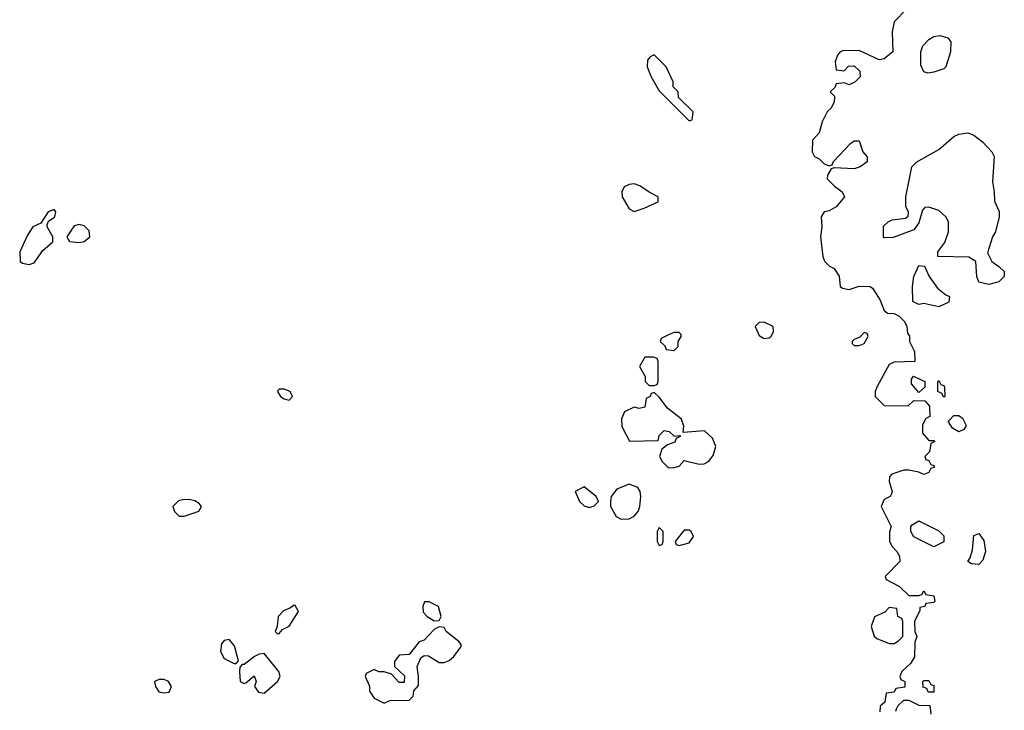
# Model space of a CAD drawing. Header units: inches. Extents: x 2221774 to 2440637, y 201306 to 357559.
# Tile 189 of 245: x 2400812 to 2404751, y 282134 to 284899. Entities that reach past the tile are written whole.
import ezdxf

# ---------------------------------------------------------------- set-up
doc = ezdxf.new("R2010")
doc.units = ezdxf.units.IN
doc.header["$MEASUREMENT"] = 0
doc.layers.add('C4208', color=7, linetype='Continuous')

msp = doc.modelspace()

# ---------------------------------------------------------------- linework, layer by layer
at = {"layer": 'C4208', "color": 5, "elevation": 40}
for points in [[(2404359.6, 284940.4), (2404311.3, 284890), (2404302.8, 284850), (2404304.7, 284770), (2404270, 284742), (2404250, 284738), (2404170, 284775.3), (2404105.4, 284774.6), (2404094, 284770), (2404083.6, 284756.4), (2404074, 284730), (2404078, 284698), (2404110, 284694), (2404127.3, 284712.7), (2404150, 284714), (2404172.7, 284692.7), (2404174, 284670), (2404154, 284650), (2404130, 284638), (2404110, 284646), (2404078, 284642), (2404072.7, 284627.3), (2404054, 284610), (2404072, 284592), (2404071.2, 284568.9), (2404056.9, 284543.1), (2404042, 284530), (2404022, 284490), (2404010, 284446), (2403983.6, 284416.4), (2403982, 284370), (2403991.6, 284351.6), (2404010, 284342), (2404030, 284322), (2404050, 284314), (2404062, 284318), (2404066, 284330), (2404136.4, 284403.6), (2404150, 284414), (2404170, 284414), (2404184.7, 284370), (2404202, 284350), (2404202, 284330), (2404174, 284310), (2404150, 284302), (2404070, 284306), (2404058, 284302), (2404043.6, 284276.4), (2404042, 284262), (2404071.6, 284231.6), (2404102, 284210), (2404111.3, 284190), (2404078, 284150), (2404050, 284134), (2404031.2, 284128.9), (2404018, 284110), (2404021, 284070), (2404016, 284030), (2404024.7, 283950), (2404031.6, 283931.6), (2404051.6, 283911.6), (2404070, 283902), (2404090, 283872), (2404094, 283830), (2404103.6, 283823.6), (2404130, 283818), (2404170, 283831.3), (2404214, 283830), (2404223.6, 283823.6), (2404255.3, 283775.3), (2404270, 283734), (2404283.6, 283723.6), (2404310, 283722), (2404331.3, 283711.3), (2404352, 283690), (2404362, 283670), (2404363.6, 283643.6), (2404371.6, 283631.6), (2404372, 283610), (2404392, 283570), (2404394, 283530), (2404310, 283528), (2404290, 283518), (2404242, 283430), (2404234, 283410), (2404234, 283390), (2404270, 283354), (2404367.3, 283352.7), (2404390, 283374), (2404432.7, 283372.7), (2404451.6, 283351.6), (2404454, 283310), (2404438, 283302), (2404423.6, 283276.4), (2404423.6, 283243.6), (2404450, 283214), (2404470, 283214), (2404474, 283210), (2404458, 283202), (2404451.6, 283168.4), (2404434, 283150), (2404438, 283138), (2404450, 283134), (2404458, 283118), (2404470, 283114), (2404472.7, 283107.3), (2404458, 283102), (2404450, 283086), (2404430, 283078), (2404410, 283088), (2404370, 283095.3), (2404350, 283095.3), (2404301, 283079), (2404291.6, 283068.4), (2404291.3, 283050), (2404302, 283010), (2404299.6, 283000.4), (2404294, 282990), (2404270, 282978), (2404258, 282950), (2404298, 282870), (2404291.6, 282848.4), (2404292, 282810), (2404302, 282790), (2404322, 282770), (2404331.6, 282751.6), (2404334, 282730), (2404274, 282670), (2404278, 282658), (2404332, 282630), (2404370, 282594), (2404410, 282594), (2404422, 282598), (2404430, 282612), (2404438, 282598), (2404470, 282592), (2404474, 282570), (2404470, 282566), (2404438, 282562), (2404434, 282550), (2404414, 282546), (2404414, 282534), (2404392, 282490), (2404394, 282450), (2404402, 282430), (2404392.7, 282407.3), (2404391.6, 282348.4), (2404376.9, 282323.1), (2404342, 282290), (2404334, 282270), (2404338, 282258), (2404354, 282250), (2404352.7, 282227.3), (2404318, 282222), (2404310, 282206), (2404278, 282202), (2404272.7, 282167.3), (2404254, 282150), (2404252.7, 282127.3)], [(2404318, 282130), (2404320.4, 282139.6), (2404327.3, 282152.7), (2404350, 282174), (2404370, 282174), (2404410, 282154), (2404452.7, 282152.7), (2404458, 282118)]]:
    msp.add_lwpolyline(points, dxfattribs=at)
for points in [[(2404445.2, 284685.2), (2404428.7, 284690), (2404417.2, 284717.2), (2404418, 284770), (2404426, 284794), (2404450, 284818.8), (2404470, 284830.8), (2404495.3, 284835.3), (2404525.4, 284825.4), (2404538, 284810), (2404536, 284770), (2404518, 284710), (2404510, 284702), (2404470, 284689)], [(2403350, 284758), (2403334, 284750), (2403323.6, 284736.4), (2403322, 284710), (2403338, 284670), (2403370, 284614), (2403490, 284494), (2403502, 284498), (2403506, 284530), (2403447.3, 284587.3), (2403446, 284610), (2403426, 284630), (2403426, 284650), (2403398, 284710)], [(2404690, 283839), (2404650, 283848), (2404642, 283870), (2404638, 283930), (2404610, 283948), (2404486, 283950), (2404486, 283970), (2404513.6, 284006.4), (2404528.7, 284050), (2404528, 284090), (2404518, 284110), (2404490, 284135.3), (2404450, 284148), (2404432.7, 284147.3), (2404423.6, 284136.4), (2404410, 284086), (2404390, 284058), (2404307.3, 284027.3), (2404270, 284026), (2404268, 284030), (2404268.4, 284071.6), (2404286, 284090), (2404303.1, 284096.9), (2404356.4, 284103.6), (2404367.3, 284112.7), (2404368, 284130), (2404358, 284150), (2404358, 284190), (2404382, 284310), (2404402, 284330), (2404490, 284378.8), (2404549.5, 284430.5), (2404570, 284441), (2404605.4, 284445.4), (2404630, 284436), (2404664.7, 284410), (2404702, 284370), (2404711.2, 284351.1), (2404704, 284250), (2404711.2, 284208.9), (2404711.6, 284171.6), (2404731.2, 284131.1), (2404731.3, 284110), (2404716, 284050), (2404704.7, 284030), (2404684.7, 283964.7), (2404702, 283930), (2404730, 283911.3), (2404751.3, 283890), (2404751.3, 283870), (2404730, 283849)], [(2403270, 284242), (2403250, 284239), (2403230.9, 284229.1), (2403221, 284210), (2403222.8, 284190), (2403250, 284142), (2403270, 284131.3), (2403310, 284144.7), (2403366, 284170), (2403366, 284190), (2403330, 284208), (2403293.6, 284233.6)], [(2400950, 284139), (2400926, 284130), (2400896, 284084), (2400864.7, 284070), (2400843.5, 284036.5), (2400812, 283970), (2400814, 283930), (2400823.6, 283923.6), (2400850, 283918), (2400870, 283924.7), (2400904.8, 283975.2), (2400944, 284010), (2400945.2, 284030), (2400922, 284070), (2400922, 284078), (2400927.3, 284092.7), (2400953.2, 284110), (2400957.2, 284130)], [(2401050, 284079), (2401030, 284074), (2401001, 284030), (2401011.3, 284011.3), (2401050, 284007.3), (2401070, 284011), (2401092.3, 284030), (2401090, 284054), (2401070, 284073.2)], [(2404490, 283748.7), (2404430, 283762), (2404410, 283758), (2404386, 283770), (2404384, 283830), (2404389.1, 283870.9), (2404410, 283914), (2404432, 283912), (2404451.3, 283870), (2404484.5, 283824.5), (2404516.9, 283796.9), (2404532, 283790), (2404530, 283768)], [(2403790, 283688), (2403770, 283686), (2403754, 283670), (2403770, 283634), (2403790, 283622), (2403810, 283624.7), (2403818, 283630), (2403828, 283650), (2403826, 283670)], [(2403450, 283646), (2403430, 283646), (2403410, 283638), (2403378, 283622), (2403374, 283610), (2403392.7, 283592.7), (2403398, 283578), (2403430, 283574), (2403446, 283590), (2403446, 283610), (2403458, 283630), (2403458, 283638)], [(2404190, 283646), (2404172.7, 283627.3), (2404150, 283618), (2404142, 283610), (2404142, 283602), (2404150, 283594), (2404170, 283594), (2404190, 283602), (2404206, 283630), (2404202, 283642)], [(2403347.3, 283547.3), (2403312.7, 283547.3), (2403292, 283510), (2403314, 283470), (2403314, 283450), (2403330, 283434), (2403350, 283434), (2403362, 283438), (2403366, 283450), (2403366, 283530), (2403362, 283542)], [(2404410, 283406), (2404380.4, 283440.4), (2404380.4, 283459.6), (2404388.4, 283471.6), (2404434, 283450), (2404432.7, 283427.3)], [(2404510, 283388), (2404502, 283402), (2404486, 283410), (2404486, 283450), (2404490, 283454), (2404498, 283438), (2404510, 283434), (2404512, 283428), (2404514, 283390)], [(2401870, 283419.3), (2401850, 283419), (2401845.2, 283414.8), (2401842.8, 283410), (2401856, 283390), (2401870, 283380.7), (2401890, 283376), (2401904, 283390), (2401894, 283410)], [(2403350, 283406), (2403338, 283402), (2403334, 283390), (2403318, 283382), (2403312.7, 283347.3), (2403290, 283342), (2403270, 283348), (2403231.6, 283328.4), (2403219.6, 283300.4), (2403221, 283270), (2403252, 283212), (2403366, 283214), (2403370, 283234), (2403390, 283254), (2403410.7, 283250.7), (2403430, 283232), (2403454, 283234), (2403454, 283230), (2403438, 283222), (2403432.7, 283207.3), (2403403.6, 283196.4), (2403381, 283179), (2403372, 283150), (2403382, 283130), (2403402, 283110), (2403410, 283104.7), (2403430, 283106), (2403450, 283112), (2403470, 283134), (2403530, 283118.8), (2403550, 283121), (2403568, 283130), (2403586.3, 283153.7), (2403597.2, 283190), (2403583.7, 283223.7), (2403552.3, 283252.3), (2403466, 283246), (2403468.7, 283271.3), (2403459.5, 283299.5), (2403403.7, 283343.7), (2403370, 283388)], [(2404570, 283249), (2404544, 283264), (2404528.4, 283288.4), (2404528.4, 283291.6), (2404550, 283314), (2404570, 283314), (2404583.6, 283303.6), (2404596.9, 283276.9), (2404598, 283270), (2404590, 283258)], [(2403070, 283028), (2403034, 283010), (2403052, 282970), (2403070, 282952), (2403090, 282946), (2403110, 282952), (2403128, 282970), (2403118, 282990)], [(2403250, 283039), (2403200.5, 283019.5), (2403178, 282990), (2403176, 282970), (2403176, 282950), (2403198, 282910), (2403218.8, 282898.8), (2403250, 282900.7), (2403270, 282910.8), (2403286, 282930), (2403293.2, 282950), (2403297.2, 282990), (2403294, 283010), (2403285.6, 283025.6)], [(2401490, 282978), (2401463, 282977), (2401447.7, 282972.3), (2401424.7, 282950), (2401430.8, 282930), (2401450, 282910.8), (2401470, 282910.7), (2401510, 282924), (2401529.1, 282930.9), (2401539, 282950), (2401530, 282962), (2401512.5, 282972.5)], [(2404470, 282788), (2404388.8, 282828.9), (2404378, 282850), (2404378, 282870), (2404383.1, 282876.9), (2404410, 282892), (2404490, 282852), (2404510, 282832), (2404510, 282808)], [(2403370, 282866), (2403362, 282850), (2403362, 282810), (2403370, 282794), (2403382, 282798), (2403386, 282810), (2403386, 282850)], [(2403490, 282855.3), (2403470, 282855.3), (2403434, 282810), (2403438, 282798), (2403450, 282794), (2403490, 282804.7), (2403508, 282830), (2403498, 282850)], [(2404650, 282718), (2404620.4, 282720.4), (2404606, 282730), (2404615.3, 282744.7), (2404624.1, 282775.9), (2404630, 282834), (2404650, 282842), (2404670, 282814), (2404676, 282770), (2404665.4, 282734.6)], [(2402450, 282568.7), (2402432, 282568), (2402424.7, 282550), (2402426.4, 282526.4), (2402442, 282510), (2402470, 282492), (2402490, 282494), (2402498, 282510), (2402488, 282550)], [(2401910, 282555.3), (2401896, 282544), (2401867.9, 282532.1), (2401846, 282510), (2401842, 282470), (2401834, 282450), (2401842, 282442), (2401850, 282442), (2401863.1, 282456.9), (2401890, 282471.3), (2401928, 282530), (2401913.6, 282553.6)], [(2404290, 282546), (2404272.7, 282527.3), (2404231.6, 282508.4), (2404218, 282470), (2404231, 282431), (2404241, 282421), (2404290, 282402), (2404310, 282402), (2404328.4, 282411.6), (2404346, 282430), (2404346, 282490), (2404342, 282502), (2404326, 282510), (2404322, 282542)], [(2402490, 282468), (2402470, 282458), (2402430, 282415.3), (2402410, 282408), (2402370, 282358), (2402330, 282355.3), (2402312, 282330), (2402312, 282310), (2402351.6, 282271.6), (2402350, 282246), (2402330, 282246), (2402299, 282279), (2402270, 282288.7), (2402248.7, 282288.7), (2402230, 282298), (2402198, 282282), (2402194, 282270), (2402211.2, 282231.1), (2402211.3, 282210), (2402230, 282182), (2402270, 282162), (2402292.7, 282172.7), (2402370, 282174), (2402386, 282190), (2402388.4, 282211.6), (2402407.3, 282232.7), (2402408, 282270), (2402402, 282310), (2402416.4, 282343.6), (2402430, 282354), (2402447.3, 282352.7), (2402490, 282326), (2402510, 282326), (2402530, 282334), (2402549.2, 282350), (2402578, 282390), (2402578, 282398), (2402568.7, 282410), (2402518, 282450), (2402510, 282466)], [(2401650, 282417.2), (2401630, 282414), (2401619.8, 282400.2), (2401614.8, 282370), (2401630, 282342), (2401670, 282322), (2401678, 282322), (2401687.3, 282332.7), (2401671.7, 282391.7)], [(2401790, 282362), (2401770, 282359), (2401752, 282350), (2401710, 282318), (2401702, 282318), (2401692.7, 282307.3), (2401692, 282290), (2401694, 282250), (2401710, 282242), (2401716.4, 282243.6), (2401750, 282272), (2401758, 282250), (2401751.3, 282230), (2401767.3, 282207.3), (2401790, 282202.8), (2401844, 282250), (2401854, 282270), (2401848.7, 282290)], [(2401390, 282257.2), (2401370, 282257.2), (2401352, 282250), (2401356, 282230), (2401368.6, 282208.5), (2401390, 282204), (2401410, 282206), (2401419, 282230), (2401408, 282250)], [(2404470, 282206), (2404447.3, 282207.3), (2404442, 282222), (2404427.3, 282227.3), (2404426, 282250), (2404430, 282254), (2404450, 282254), (2404458, 282238), (2404470, 282234)]]:
    msp.add_lwpolyline(points, close=True, dxfattribs=at)

doc.saveas('drawing.dxf')
